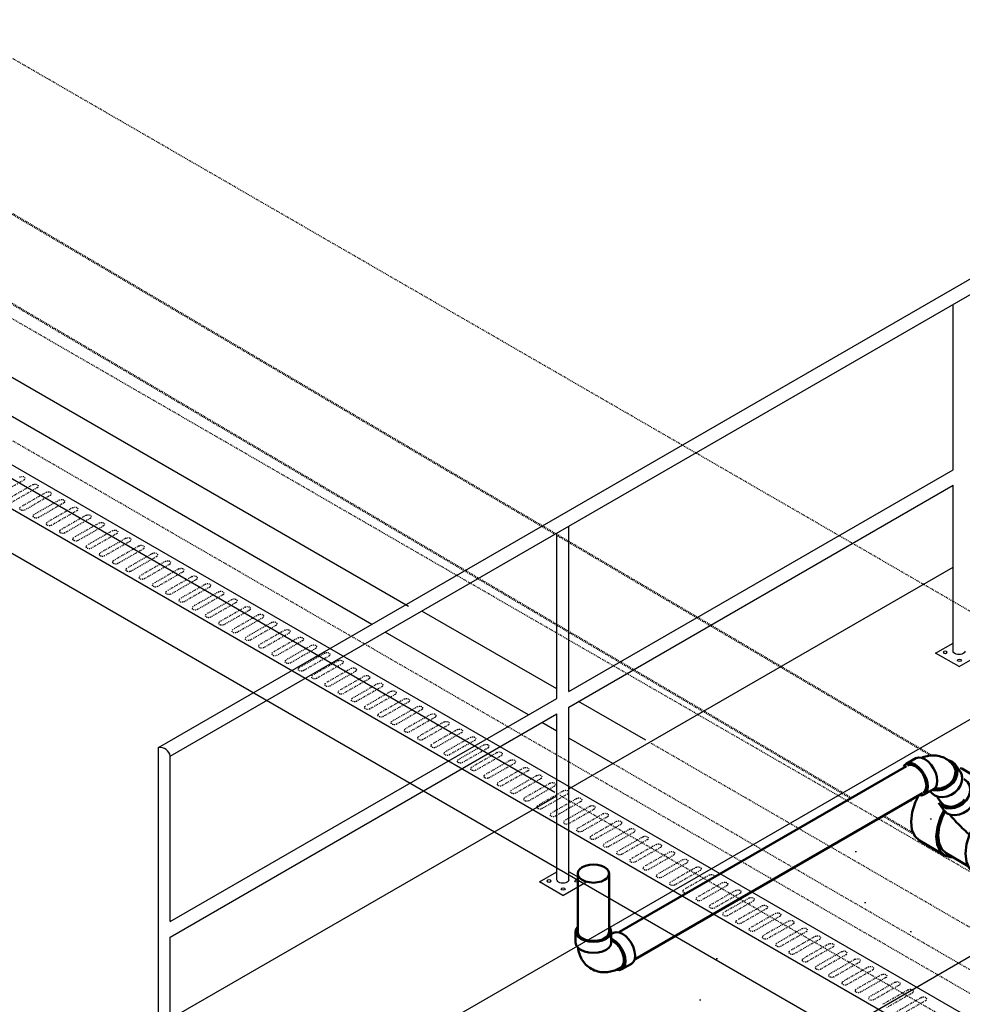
# Model space of a CAD drawing. Header units: inches. Extents: x -17970 to 20481, y 167 to 1796.
# Tile 23 of 29: x 1196 to 1301, y 1043 to 1153. Entities that reach past the tile are written whole.
import ezdxf
from ezdxf import colors
from ezdxf.entities.mleader import LeaderData, LeaderLine
from ezdxf.math import Vec2, Vec3

# ---------------------------------------------------------------- set-up
doc = ezdxf.new("R2010")
doc.units = ezdxf.units.IN
doc.header["$LTSCALE"] = 0.4
doc.header["$MEASUREMENT"] = 0
doc.linetypes.add('Dash - 1_16_', pattern=[0.1875, 0.125, -0.0625])
doc.linetypes.add('HIDDEN2', pattern=[0.1875, 0.125, -0.0625])
for name, color, linetype in [('G-ANNO-TTLB', 7, 'Continuous'), ('M-DETL-LIGHT', 1, 'Continuous'), ('P-PIPE', 3, 'Continuous'), ('S-ANNO-DIMS', 1, 'Continuous')]:
    doc.layers.add(name, color=color, linetype=linetype)
doc.layers.add('M-SECT-PATT', color=9, linetype='Continuous', lineweight=18, true_color=0x808080)
doc.styles.add('Annotative', font='romans.shx', dxfattribs={"width": 0.8, "height": 0.125})

# ---------------------------------------------------------------- blocks, each defined once
blk = doc.blocks.new('Bend - PVC - Sch 40 - DWV_USACE - Standard-V19-DRAINAGE ISOMETRIC')
at = {"layer": 'P-PIPE', "color": 90, "lineweight": 50}
for p, q in [((892.6, 266.41), (892.36, 266.55)), ((892.62, 266.7), (892.62, 265.48)), ((896.58, 265.47), (896.58, 266.7)), ((890.38, 263.12), (891.44, 262.51))]:
    blk.add_line(p, q, dxfattribs=at)
for points in [[(892.83, 267.2, 0), (892.69, 267, 0), (892.62, 266.7, 0), (892.69, 266.41, 0), (892.88, 266.13, 0), (893.2, 265.9, 0), (893.61, 265.71, 0), (894.09, 265.6, 0), (894.6, 265.56, 0), (895.11, 265.6, 0), (895.59, 265.71, 0), (896, 265.89, 0)], [(896, 265.89, 0), (896.31, 266.13, 0), (896.51, 266.41, 0), (896.58, 266.7, 0), (896.51, 267, 0), (896.37, 267.19, 0)], [(890.38, 263.12, 0), (890.15, 263.33, 0), (890.01, 263.64, 0), (889.97, 264.03, 0), (890.02, 264.48, 0), (890.16, 264.95, 0), (890.38, 265.41, 0), (890.67, 265.83, 0), (891.01, 266.19, 0), (891.37, 266.45, 0)], [(891.37, 266.45, 0), (891.73, 266.61, 0), (892.07, 266.64, 0), (892.36, 266.55, 0)], [(892.43, 265.84, 0), (892.07, 265.58, 0), (891.73, 265.22, 0), (891.44, 264.8, 0), (891.22, 264.33, 0), (891.08, 263.86, 0), (891.03, 263.42, 0), (891.08, 263.03, 0), (891.21, 262.72, 0), (891.44, 262.51, 0), (891.73, 262.42, 0), (892.06, 262.45, 0), (892.07, 262.46, 0)], [(891.55, 262.71, 0), (891.36, 262.89, 0), (891.21, 263.27, 0), (891.21, 263.77, 0), (891.36, 264.32, 0), (891.63, 264.86, 0), (892.01, 265.32, 0), (892.58, 265.73, 0)], [(892.6, 265.91, 0), (892.43, 265.84, 0)], [(896, 264.67, 0), (895.59, 264.49, 0), (895.11, 264.37, 0), (894.6, 264.34, 0), (894.08, 264.37, 0), (893.61, 264.49, 0), (893.2, 264.67, 0), (892.88, 264.91, 0), (892.68, 265.18, 0), (892.62, 265.48, 0), (892.62, 265.48, 0)], [(896.58, 265.47, 0), (896.51, 265.18, 0), (896.31, 264.9, 0), (896, 264.67, 0)], [(894.83, 262.56, 0), (895, 262.66, 0), (895.15, 262.77, 0), (895.3, 262.89, 0), (895.43, 263.02, 0), (895.56, 263.16, 0), (895.68, 263.3, 0), (895.78, 263.45, 0), (895.88, 263.6, 0), (895.96, 263.76, 0), (896.04, 263.92, 0), (896.1, 264.08, 0), (896.16, 264.24, 0), (896.21, 264.4, 0), (896.25, 264.56, 0), (896.28, 264.72, 0), (896.31, 264.89, 0), (896.31, 264.9, 0)], [(894.83, 262.56, 0), (894.66, 262.47, 0), (894.49, 262.39, 0), (894.31, 262.32, 0), (894.13, 262.27, 0), (893.95, 262.23, 0), (893.76, 262.2, 0), (893.58, 262.18, 0), (893.4, 262.18, 0), (893.22, 262.18, 0), (893.05, 262.2, 0), (892.88, 262.22, 0), (892.71, 262.25, 0), (892.55, 262.29, 0), (892.39, 262.34, 0), (892.23, 262.39, 0), (892.08, 262.45, 0), (891.93, 262.51, 0), (891.78, 262.58, 0), (891.64, 262.66, 0), (891.55, 262.71, 0)]]:
    blk.add_polyline3d(points, dxfattribs=at)
blk = doc.blocks.new('Tee Reducing Sanitary - PVC - Sch 40 - DWV - Standard-V6-DRAINAGE ISOMETRIC')
at = {"layer": 'P-PIPE', "color": 90, "lineweight": 50}
for p, q in [((1123.2, 467.12), (1120.38, 465.46)), ((1122.49, 465.53), (1121.96, 464.78)), ((1120.53, 465.21), (1118.06, 463.75)), ((1117.15, 463.55), (1114.33, 461.89)), ((1125.21, 462.53), (1125.74, 463.27)), ((1125.09, 457.47), (1127.9, 459.13)), ((1122.47, 456.27), (1124.94, 457.73)), ((1119.04, 453.91), (1121.85, 455.57))]:
    blk.add_line(p, q, dxfattribs=at)
for points in [[(1123.21, 467.12, 0), (1123.38, 467.18, 0)], [(1122.33, 465.39, 0), (1121.86, 465.59, 0), (1121.07, 465.67, 0), (1120.4, 465.47, 0), (1119.88, 464.99, 0), (1119.8, 464.79, 0)], [(1120.55, 465.21, 0), (1121.18, 465.41, 0), (1121.91, 465.33, 0), (1122.2, 465.21, 0)], [(1122.98, 465.94, 0), (1122.89, 465.91, 0), (1122.57, 465.64, 0), (1122.35, 465.29, 0), (1122.26, 464.88, 0), (1122.29, 464.44, 0), (1122.44, 464, 0), (1122.71, 463.58, 0)], [(1122.19, 462.83, 0), (1121.92, 463.25, 0), (1121.77, 463.69, 0), (1121.74, 464.13, 0), (1121.83, 464.54, 0), (1121.96, 464.78, 0)], [(1117.16, 463.56, 0), (1117.83, 463.77, 0), (1118.62, 463.68, 0), (1119.47, 463.32, 0), (1120.32, 462.71, 0), (1121.11, 461.87, 0)], [(1121.74, 464.12, 0), (1121.68, 464.05, 0), (1121.58, 463.94, 0), (1121.47, 463.81, 0), (1121.35, 463.69, 0), (1121.23, 463.56, 0), (1121.11, 463.43, 0), (1120.98, 463.3, 0), (1120.84, 463.17, 0), (1120.7, 463.03, 0), (1120.56, 462.9, 0), (1120.41, 462.76, 0), (1120.27, 462.63, 0)], [(1122.71, 463.58, 0), (1123.07, 463.22, 0), (1123.51, 462.94, 0), (1123.98, 462.76, 0), (1124.47, 462.69, 0), (1124.93, 462.74, 0), (1125.33, 462.9, 0), (1125.65, 463.17, 0), (1125.75, 463.33, 0)], [(1128.02, 464.09, 0), (1128.37, 463.37, 0), (1128.71, 462.27, 0), (1128.83, 461.23, 0), (1128.73, 460.32, 0), (1128.41, 459.6, 0), (1127.9, 459.13, 0)], [(1118.3, 460.22, 0), (1117.5, 461.05, 0), (1116.65, 461.67, 0), (1115.81, 462.03, 0), (1115.02, 462.11, 0), (1114.35, 461.9, 0), (1113.83, 461.42, 0), (1113.68, 461.07, 0)], [(1125.21, 462.53, 0), (1125.13, 462.42, 0), (1124.81, 462.15, 0), (1124.41, 461.99, 0), (1123.95, 461.94, 0), (1123.46, 462.01, 0), (1122.99, 462.19, 0), (1122.55, 462.47, 0), (1122.19, 462.83, 0)], [(1124.56, 462.04, 0), (1124.45, 461.91, 0), (1124.32, 461.76, 0), (1124.19, 461.61, 0), (1124.05, 461.46, 0), (1123.91, 461.3, 0), (1123.76, 461.14, 0), (1123.61, 460.99, 0), (1123.45, 460.83, 0), (1123.29, 460.67, 0), (1123.13, 460.51, 0), (1122.96, 460.35, 0), (1122.79, 460.19, 0), (1122.62, 460.03, 0), (1122.44, 459.87, 0), (1122.27, 459.72, 0)], [(1124.2, 457.28, 0), (1124.41, 457.26, 0), (1125.08, 457.47, 0), (1125.59, 457.95, 0), (1125.91, 458.67, 0), (1126.02, 459.58, 0), (1125.89, 460.61, 0), (1125.56, 461.71, 0), (1125.19, 462.46, 0)], [(1125.07, 462.32, 0), (1125.38, 461.7, 0), (1125.69, 460.67, 0), (1125.81, 459.7, 0), (1125.71, 458.84, 0), (1125.41, 458.17, 0), (1124.93, 457.72, 0)], [(1121.11, 461.87, 0), (1121.79, 460.88, 0), (1122.32, 459.8, 0), (1122.66, 458.71, 0), (1122.78, 457.67, 0), (1122.68, 456.76, 0), (1122.36, 456.04, 0), (1121.84, 455.56, 0)], [(1117.98, 453.73, 0), (1118.36, 453.7, 0), (1119.03, 453.9, 0), (1119.54, 454.38, 0), (1119.86, 455.1, 0), (1119.97, 456.01, 0), (1119.84, 457.05, 0), (1119.51, 458.15, 0), (1118.98, 459.23, 0), (1118.3, 460.22, 0)]]:
    blk.add_polyline3d(points, dxfattribs=at)
blk = doc.blocks.new('Bend - PVC - Sch 40 - DWV_USACE - Standard-1110594-DRAINAGE ISOMETRIC')
at = {"layer": 'P-PIPE', "color": 90, "lineweight": 50}
for p, q in [((1123.9, 467.54), (1123.37, 466.79)), ((1129.36, 467.66), (1128.29, 468.28)), ((1126.32, 464.85), (1127.38, 464.24)), ((1126.6, 464.51), (1126.68, 464.62))]:
    blk.add_line(p, q, dxfattribs=at)
for points in [[(1124.97, 468.22, 0), (1125.13, 468.31, 0), (1125.31, 468.39, 0), (1125.48, 468.45, 0), (1125.66, 468.5, 0), (1125.84, 468.54, 0), (1126.02, 468.57, 0), (1126.2, 468.59, 0), (1126.37, 468.59, 0), (1126.55, 468.59, 0), (1126.72, 468.57, 0), (1126.88, 468.55, 0), (1127.05, 468.52, 0), (1127.21, 468.48, 0), (1127.37, 468.44, 0), (1127.52, 468.39, 0), (1127.64, 468.34, 0)], [(1124.3, 467.91, 0), (1123.98, 467.65, 0), (1123.77, 467.3, 0), (1123.67, 466.9, 0), (1123.7, 466.46, 0), (1123.85, 466.01, 0), (1124.12, 465.59, 0), (1124.48, 465.23, 0), (1124.91, 464.95, 0), (1125.38, 464.76, 0), (1125.86, 464.69, 0), (1126.32, 464.74, 0), (1126.42, 464.77, 0)], [(1124.97, 468.22, 0), (1124.81, 468.12, 0), (1124.66, 468.01, 0), (1124.51, 467.89, 0), (1124.38, 467.76, 0), (1124.25, 467.63, 0), (1124.14, 467.49, 0), (1124.08, 467.41, 0)], [(1124.65, 468.05, 0), (1124.3, 467.91, 0)], [(1126.32, 464.85, 0), (1126.09, 465.05, 0), (1125.95, 465.36, 0), (1125.91, 465.75, 0), (1125.95, 466.2, 0), (1126.09, 466.67, 0), (1126.32, 467.13, 0), (1126.61, 467.56, 0), (1126.94, 467.91, 0), (1127.31, 468.18, 0)], [(1128.37, 467.57, 0), (1128, 467.3, 0), (1127.67, 466.94, 0), (1127.38, 466.52, 0), (1127.15, 466.06, 0), (1127.01, 465.59, 0), (1126.97, 465.14, 0), (1127.01, 464.75, 0), (1127.15, 464.44, 0), (1127.38, 464.24, 0), (1127.67, 464.15, 0), (1127.86, 464.16, 0)], [(1127.31, 468.18, 0), (1127.67, 468.33, 0), (1128, 468.36, 0), (1128.29, 468.28, 0)], [(1129.63, 467.34, 0), (1129.58, 467.46, 0), (1129.36, 467.66, 0), (1129.07, 467.75, 0), (1128.73, 467.72, 0), (1128.37, 467.57, 0)], [(1126.2, 464.14, 0), (1125.79, 463.98, 0), (1125.33, 463.94, 0), (1124.85, 464.01, 0), (1124.38, 464.19, 0), (1123.95, 464.48, 0), (1123.58, 464.84, 0), (1123.32, 465.26, 0), (1123.17, 465.7, 0), (1123.14, 466.14, 0), (1123.24, 466.55, 0), (1123.37, 466.79, 0)], [(1126.21, 464.94, 0), (1126.1, 464.9, 0), (1125.54, 464.92, 0), (1124.98, 465.12, 0), (1124.48, 465.47, 0), (1124.11, 465.93, 0), (1123.91, 466.45, 0), (1123.9, 466.96, 0), (1124.08, 467.41, 0), (1124.08, 467.41, 0)], [(1126.6, 464.51, 0), (1126.52, 464.4, 0), (1126.2, 464.14, 0)]]:
    blk.add_polyline3d(points, dxfattribs=at)
blk = doc.blocks.new('ALTERNATE ISOMETRIC')
at = {"layer": 'M-SECT-PATT', "lineweight": -3}
h = blk.add_hatch(dxfattribs=at)
h.set_pattern_fill('AR-SAND', color=256, scale=12)
h.paths.add_polyline_path([(1213.3, 1023.93), (1213.3, 997.78), (1213.47, 997.68), (1224.47, 1004.03), (1225.47, 1006.1), (1227.78, 1007.43), (1229.02, 1006.66), (1240.02, 1013.01), (1241.02, 1015.08), (1243.33, 1016.41), (1244.57, 1015.63), (1255.57, 1021.98), (1256.57, 1024.06), (1258.88, 1025.39), (1260.12, 1024.61), (1271.12, 1030.96), (1272.12, 1033.04), (1274.43, 1034.37), (1275.68, 1033.59), (1286.67, 1039.94), (1287.67, 1042.01), (1289.98, 1043.35), (1291.23, 1042.57), (1302.23, 1048.92), (1303.22, 1050.99), (1305.53, 1052.33), (1306.78, 1051.55), (1317.78, 1057.9), (1318.78, 1059.97), (1321.08, 1061.3), (1322.33, 1060.53), (1333.33, 1066.88), (1334.33, 1068.95), (1336.64, 1070.28), (1337.88, 1069.51), (1348.88, 1075.86), (1349.88, 1077.93), (1352.19, 1079.26), (1353.43, 1078.48), (1364.43, 1084.83), (1365.43, 1086.91), (1367.74, 1088.24), (1368.98, 1087.46), (1379.98, 1093.81), (1380.98, 1095.88), (1383.29, 1097.22), (1384.53, 1096.44), (1395.53, 1102.79), (1396.53, 1104.86), (1398.84, 1106.2), (1400.08, 1105.42), (1411.08, 1111.77), (1412.08, 1113.84), (1414.39, 1115.17), (1415.63, 1114.4), (1426.63, 1120.75), (1427.63, 1122.82), (1429.94, 1124.15), (1431.19, 1123.38), (1442.18, 1129.73), (1443.18, 1131.8), (1445.49, 1133.13), (1446.74, 1132.35), (1457.73, 1138.7), (1458.73, 1140.78), (1461.04, 1142.11), (1462.29, 1141.33), (1473.29, 1147.68), (1474.29, 1149.75), (1476.59, 1151.09), (1477.84, 1150.31), (1488.84, 1156.66), (1489.84, 1158.73), (1492.15, 1160.07), (1493.39, 1159.29), (1504.39, 1165.64), (1505.39, 1167.71), (1507.7, 1169.04), (1508.94, 1168.27), (1519.94, 1174.62), (1520.94, 1176.69), (1523.25, 1178.02), (1524.49, 1177.25), (1535.49, 1183.6), (1536.49, 1185.67), (1538.8, 1187), (1540.04, 1186.22), (1551.04, 1192.57), (1552.04, 1194.65), (1554.35, 1195.98), (1555.59, 1195.2), (1566.59, 1201.55), (1567.59, 1203.62), (1569.9, 1204.96), (1571.14, 1204.18), (1582.14, 1210.53), (1582.35, 1210.95), (1582.3, 1237.04)])
at = {"layer": 'M-DETL-LIGHT'}
for p, q in [((684.68, 1398.28), (1502.54, 926.09)), ((1498.29, 923.64), (680.44, 1395.83)), ((684.68, 1388.48), (1498.29, 918.74))]:
    blk.add_line(p, q, dxfattribs=at)
at = {"layer": 'M-DETL-LIGHT', "linetype": 'HIDDEN2'}
for p, q in [((1196.77, 1101.71), (1193.93, 1100.09)), ((1197.78, 1101.2), (1194.99, 1099.6)), ((1198.25, 1100.86), (1195.41, 1099.24)), ((1199.26, 1100.35), (1196.47, 1098.75)), ((1199.72, 1100.01), (1196.88, 1098.39)), ((1200.73, 1099.5), (1197.94, 1097.9)), ((1201.2, 1099.16), (1198.36, 1097.53)), ((1202.2, 1098.64), (1199.41, 1097.05)), ((1202.67, 1098.31), (1199.83, 1096.68)), ((1203.68, 1097.79), (1200.89, 1096.2)), ((1204.14, 1097.46), (1201.3, 1095.83)), ((1205.15, 1096.94), (1202.36, 1095.35)), ((1205.62, 1096.61), (1202.78, 1094.98)), ((1206.63, 1096.09), (1203.84, 1094.5)), ((1207.09, 1095.75), (1204.25, 1094.13)), ((1208.1, 1095.24), (1205.31, 1093.64)), ((1208.57, 1094.9), (1205.73, 1093.28)), ((1209.58, 1094.39), (1206.79, 1092.79)), ((1210.04, 1094.05), (1207.2, 1092.43)), ((1211.05, 1093.54), (1208.26, 1091.94)), ((1211.52, 1093.2), (1208.68, 1091.58)), ((1212.52, 1092.69), (1209.73, 1091.09)), ((1212.99, 1092.35), (1210.15, 1090.73)), ((1214, 1091.83), (1211.21, 1090.24)), ((1214.46, 1091.5), (1211.62, 1089.87)), ((1215.47, 1090.98), (1212.68, 1089.39)), ((1215.94, 1090.65), (1213.1, 1089.02)), ((1216.95, 1090.13), (1214.16, 1088.54)), ((1217.41, 1089.8), (1214.57, 1088.17)), ((1218.42, 1089.28), (1215.63, 1087.69)), ((1218.89, 1088.94), (1216.05, 1087.32)), ((1219.9, 1088.43), (1217.11, 1086.83)), ((1220.36, 1088.09), (1217.52, 1086.47)), ((1221.37, 1087.58), (1218.58, 1085.98)), ((1221.84, 1087.24), (1218.99, 1085.62)), ((1222.84, 1086.73), (1220.05, 1085.13)), ((1223.31, 1086.39), (1220.47, 1084.77)), ((1224.32, 1085.88), (1221.53, 1084.28)), ((1224.78, 1085.54), (1221.94, 1083.92)), ((1225.79, 1085.03), (1223, 1083.43)), ((1226.26, 1084.69), (1223.42, 1083.06)), ((1227.27, 1084.17), (1224.48, 1082.58)), ((1227.73, 1083.84), (1224.89, 1082.21)), ((1228.74, 1083.32), (1225.95, 1081.73)), ((1229.21, 1082.99), (1226.37, 1081.36)), ((1230.22, 1082.47), (1227.43, 1080.88)), ((1230.68, 1082.14), (1227.84, 1080.51)), ((1231.69, 1081.62), (1228.9, 1080.03)), ((1232.16, 1081.28), (1229.31, 1079.66)), ((1233.16, 1080.77), (1230.37, 1079.17)), ((1233.63, 1080.43), (1230.79, 1078.81)), ((1234.64, 1079.92), (1231.85, 1078.32)), ((1235.1, 1079.58), (1232.26, 1077.96)), ((1236.11, 1079.07), (1233.32, 1077.47)), ((1236.58, 1078.73), (1233.74, 1077.11)), ((1237.59, 1078.22), (1234.8, 1076.62)), ((1238.05, 1077.88), (1235.21, 1076.26)), ((1239.06, 1077.36), (1236.27, 1075.77)), ((1239.53, 1077.03), (1236.69, 1075.4)), ((1240.53, 1076.51), (1237.74, 1074.92)), ((1241, 1076.18), (1238.16, 1074.55)), ((1242.01, 1075.66), (1239.22, 1074.07)), ((1242.48, 1075.33), (1239.63, 1073.7)), ((1243.48, 1074.81), (1240.69, 1073.22)), ((1243.95, 1074.48), (1241.11, 1072.85)), ((1244.96, 1073.96), (1242.17, 1072.36)), ((1245.42, 1073.62), (1242.58, 1072)), ((1246.43, 1073.11), (1243.64, 1071.51)), ((1246.9, 1072.77), (1244.06, 1071.15)), ((1247.91, 1072.26), (1245.12, 1070.66)), ((1248.37, 1071.92), (1245.53, 1070.3)), ((1249.38, 1071.41), (1246.59, 1069.81)), ((1249.85, 1071.07), (1247.01, 1069.45)), ((1250.85, 1070.56), (1248.06, 1068.96)), ((1251.32, 1070.22), (1248.48, 1068.59)), ((1252.33, 1069.7), (1249.54, 1068.11)), ((1252.79, 1069.37), (1249.95, 1067.74)), ((1253.8, 1068.85), (1251.01, 1067.26)), ((1254.27, 1068.52), (1251.43, 1066.89)), ((1255.28, 1068), (1252.49, 1066.41)), ((1255.74, 1067.67), (1252.9, 1066.04)), ((1256.75, 1067.15), (1253.96, 1065.56)), ((1257.22, 1066.81), (1254.38, 1065.19)), ((1258.23, 1066.3), (1255.44, 1064.7)), ((1258.69, 1065.96), (1255.85, 1064.34)), ((1259.7, 1065.45), (1256.91, 1063.85)), ((1260.17, 1065.11), (1257.33, 1063.49)), ((1261.17, 1064.6), (1258.38, 1063)), ((1261.64, 1064.26), (1258.8, 1062.64)), ((1262.65, 1063.75), (1259.86, 1062.15)), ((1263.11, 1063.41), (1260.27, 1061.79)), ((1264.12, 1062.9), (1261.33, 1061.3)), ((1264.59, 1062.56), (1261.75, 1060.93)), ((1265.6, 1062.04), (1262.81, 1060.45)), ((1266.06, 1061.71), (1263.22, 1060.08)), ((1267.07, 1061.19), (1264.28, 1059.6)), ((1267.54, 1060.86), (1264.7, 1059.23)), ((1268.55, 1060.34), (1265.76, 1058.75)), ((1269.01, 1060.01), (1266.17, 1058.38)), ((1270.02, 1059.49), (1267.23, 1057.9)), ((1270.49, 1059.15), (1267.65, 1057.53)), ((1271.49, 1058.64), (1268.7, 1057.04)), ((1271.96, 1058.3), (1269.12, 1056.68)), ((1272.97, 1057.79), (1270.18, 1056.19)), ((1273.43, 1057.45), (1270.59, 1055.83)), ((1274.44, 1056.94), (1271.65, 1055.34)), ((1274.91, 1056.6), (1272.07, 1054.98)), ((1275.92, 1056.09), (1273.13, 1054.49)), ((1276.38, 1055.75), (1273.54, 1054.13)), ((1277.39, 1055.23), (1274.6, 1053.64)), ((1277.86, 1054.9), (1275.02, 1053.27)), ((1278.87, 1054.38), (1276.08, 1052.79)), ((1279.33, 1054.05), (1276.49, 1052.42)), ((1280.34, 1053.53), (1277.55, 1051.94)), ((1280.81, 1053.2), (1277.96, 1051.57)), ((1281.81, 1052.68), (1279.02, 1051.09)), ((1282.28, 1052.34), (1279.44, 1050.72)), ((1283.29, 1051.83), (1280.5, 1050.23)), ((1283.75, 1051.49), (1280.91, 1049.87)), ((1284.76, 1050.98), (1281.97, 1049.38)), ((1285.23, 1050.64), (1282.39, 1049.02)), ((1286.24, 1050.13), (1283.45, 1048.53)), ((1286.7, 1049.79), (1283.86, 1048.17)), ((1287.71, 1049.28), (1284.92, 1047.68)), ((1288.18, 1048.94), (1285.34, 1047.32)), ((1289.19, 1048.43), (1286.4, 1046.83)), ((1289.65, 1048.09), (1286.81, 1046.46)), ((1290.66, 1047.57), (1287.87, 1045.98)), ((1291.13, 1047.24), (1288.28, 1045.61)), ((1292.13, 1046.72), (1289.34, 1045.13)), ((1292.6, 1046.39), (1289.76, 1044.76)), ((1293.61, 1045.87), (1290.82, 1044.28)), ((1294.07, 1045.54), (1291.23, 1043.91)), ((1295.08, 1045.02), (1292.29, 1043.43)), ((1295.55, 1044.68), (1292.71, 1043.06)), ((1296.56, 1044.17), (1293.77, 1042.57)), ((1297.02, 1043.83), (1294.18, 1042.21))]:
    blk.add_line(p, q, dxfattribs=at)
at = {"layer": 'M-DETL-LIGHT', "linetype": 'HIDDEN2', "extrusion": (0, 0, -1)}
for centre, start_param, end_param in [((1196.54, 1101.88), 4.095331, 7.203451), ((1198.01, 1101.03), 4.095331, 7.203451), ((1199.48, 1100.18), 4.095331, 7.203451), ((1200.96, 1099.32), 4.095331, 7.203451), ((1196.69, 1098.58), 0.920266, 4.095331), ((1202.43, 1098.47), 4.095331, 7.203451), ((1198.17, 1097.73), 0.920266, 4.095331), ((1199.64, 1096.88), 0.920266, 4.095331), ((1203.91, 1097.62), 4.095331, 7.203451), ((1205.38, 1096.77), 4.095331, 7.203451), ((1201.12, 1096.03), 0.920266, 4.095331), ((1206.86, 1095.92), 4.095331, 7.203451), ((1202.59, 1095.18), 0.920266, 4.095331), ((1208.33, 1095.07), 4.095331, 7.203451), ((1204.07, 1094.32), 0.920266, 4.095331), ((1209.8, 1094.22), 4.095331, 7.203451), ((1205.54, 1093.47), 0.920266, 4.095331), ((1207.01, 1092.62), 0.920266, 4.095331), ((1211.28, 1093.37), 4.095331, 7.203451), ((1212.75, 1092.51), 4.095331, 7.203451), ((1208.49, 1091.77), 0.920266, 4.095331), ((1214.23, 1091.66), 4.095331, 7.203451), ((1209.96, 1090.92), 0.920266, 4.095331), ((1215.7, 1090.81), 4.095331, 7.203451), ((1211.44, 1090.07), 0.920266, 4.095331), ((1212.91, 1089.22), 0.920266, 4.095331), ((1217.18, 1089.96), 4.095331, 7.203451), ((1218.65, 1089.11), 4.095331, 7.203451), ((1214.39, 1088.37), 0.920266, 4.095331), ((1220.12, 1088.26), 4.095331, 7.203451), ((1215.86, 1087.51), 0.920266, 4.095331), ((1221.6, 1087.41), 4.095331, 7.203451), ((1217.33, 1086.66), 0.920266, 4.095331), ((1223.07, 1086.56), 4.095331, 7.203451), ((1218.81, 1085.81), 0.920266, 4.095331), ((1220.28, 1084.96), 0.920266, 4.095331), ((1224.55, 1085.71), 4.095331, 7.203451), ((1226.02, 1084.85), 4.095331, 7.203451), ((1221.76, 1084.11), 0.920266, 4.095331), ((1227.5, 1084), 4.095331, 7.203451), ((1223.23, 1083.26), 0.920266, 4.095331), ((1228.97, 1083.15), 4.095331, 7.203451), ((1224.71, 1082.41), 0.920266, 4.095331), ((1226.18, 1081.56), 0.920266, 4.095331), ((1230.44, 1082.3), 4.095331, 7.203451), ((1231.92, 1081.45), 4.095331, 7.203451), ((1227.65, 1080.71), 0.920266, 4.095331), ((1233.39, 1080.6), 4.095331, 7.203451), ((1229.13, 1079.85), 0.920266, 4.095331), ((1234.87, 1079.75), 4.095331, 7.203451), ((1230.6, 1079), 0.920266, 4.095331), ((1236.34, 1078.9), 4.095331, 7.203451), ((1232.08, 1078.15), 0.920266, 4.095331), ((1233.55, 1077.3), 0.920266, 4.095331), ((1237.81, 1078.04), 4.095331, 7.203451), ((1239.29, 1077.19), 4.095331, 7.203451), ((1235.02, 1076.45), 0.920266, 4.095331), ((1240.76, 1076.34), 4.095331, 7.203451), ((1236.5, 1075.6), 0.920266, 4.095331), ((1242.24, 1075.49), 4.095331, 7.203451), ((1237.97, 1074.75), 0.920266, 4.095331), ((1239.45, 1073.9), 0.920266, 4.095331), ((1243.71, 1074.64), 4.095331, 7.203451), ((1245.19, 1073.79), 4.095331, 7.203451), ((1240.92, 1073.04), 0.920266, 4.095331), ((1246.66, 1072.94), 4.095331, 7.203451), ((1242.4, 1072.19), 0.920266, 4.095331), ((1248.13, 1072.09), 4.095331, 7.203451), ((1243.87, 1071.34), 0.920266, 4.095331), ((1249.61, 1071.24), 4.095331, 7.203451), ((1245.34, 1070.49), 0.920266, 4.095331), ((1246.82, 1069.64), 0.920266, 4.095331), ((1251.08, 1070.38), 4.095331, 7.203451), ((1252.56, 1069.53), 4.095331, 7.203451), ((1248.29, 1068.79), 0.920266, 4.095331), ((1254.03, 1068.68), 4.095331, 7.203451), ((1249.77, 1067.94), 0.920266, 4.095331), ((1255.51, 1067.83), 4.095331, 7.203451), ((1251.24, 1067.09), 0.920266, 4.095331), ((1252.72, 1066.24), 0.920266, 4.095331), ((1256.98, 1066.98), 4.095331, 7.203451), ((1258.45, 1066.13), 4.095331, 7.203451), ((1254.19, 1065.38), 0.920266, 4.095331), ((1259.93, 1065.28), 4.095331, 7.203451), ((1255.66, 1064.53), 0.920266, 4.095331), ((1261.4, 1064.43), 4.095331, 7.203451), ((1257.14, 1063.68), 0.920266, 4.095331), ((1262.88, 1063.58), 4.095331, 7.203451), ((1258.61, 1062.83), 0.920266, 4.095331), ((1260.09, 1061.98), 0.920266, 4.095331), ((1264.35, 1062.72), 4.095331, 7.203451), ((1265.83, 1061.87), 4.095331, 7.203451), ((1261.56, 1061.13), 0.920266, 4.095331), ((1267.3, 1061.02), 4.095331, 7.203451), ((1263.04, 1060.28), 0.920266, 4.095331), ((1268.77, 1060.17), 4.095331, 7.203451), ((1264.51, 1059.43), 0.920266, 4.095331), ((1265.98, 1058.58), 0.920266, 4.095331), ((1270.25, 1059.32), 4.095331, 7.203451), ((1271.72, 1058.47), 4.095331, 7.203451), ((1267.46, 1057.72), 0.920266, 4.095331), ((1273.2, 1057.62), 4.095331, 7.203451), ((1268.93, 1056.87), 0.920266, 4.095331), ((1274.67, 1056.77), 4.095331, 7.203451), ((1270.41, 1056.02), 0.920266, 4.095331), ((1276.15, 1055.91), 4.095331, 7.203451), ((1271.88, 1055.17), 0.920266, 4.095331), ((1273.36, 1054.32), 0.920266, 4.095331), ((1277.62, 1055.06), 4.095331, 7.203451), ((1279.09, 1054.21), 4.095331, 7.203451), ((1274.83, 1053.47), 0.920266, 4.095331), ((1280.57, 1053.36), 4.095331, 7.203451), ((1276.3, 1052.62), 0.920266, 4.095331), ((1282.04, 1052.51), 4.095331, 7.203451), ((1277.78, 1051.77), 0.920266, 4.095331), ((1279.25, 1050.91), 0.920266, 4.095331), ((1283.52, 1051.66), 4.095331, 7.203451), ((1284.99, 1050.81), 4.095331, 7.203451), ((1280.73, 1050.06), 0.920266, 4.095331), ((1286.47, 1049.96), 4.095331, 7.203451), ((1282.2, 1049.21), 0.920266, 4.095331), ((1287.94, 1049.11), 4.095331, 7.203451), ((1283.68, 1048.36), 0.920266, 4.095331), ((1289.41, 1048.25), 4.095331, 7.203451), ((1285.15, 1047.51), 0.920266, 4.095331), ((1286.62, 1046.66), 0.920266, 4.095331), ((1290.89, 1047.4), 4.095331, 7.203451), ((1292.36, 1046.55), 4.095331, 7.203451), ((1288.1, 1045.81), 0.920266, 4.095331), ((1293.84, 1045.7), 4.095331, 7.203451), ((1289.57, 1044.96), 0.920266, 4.095331), ((1295.31, 1044.85), 4.095331, 7.203451), ((1291.05, 1044.11), 0.920266, 4.095331), ((1296.79, 1044), 4.095331, 7.203451)]:
    blk.add_ellipse(centre, major_axis=(0.355, 0.042), ratio=0.675017, start_param=start_param, end_param=end_param, dxfattribs=at)
at = {"layer": 'M-SECT-PATT', "lineweight": -3}
for p, q in [((1255.8, 1066.99), (521.15, 1491.14)), ((1235.46, 1085.67), (537.54, 1488.61)), ((1239.53, 1087.66), (687.54, 1406.34)), ((1211.74, 1071.97), (1565.26, 1276.08)), ((1213.06, 1071.01), (1565.04, 1274.22)), ((1213.3, 1023.93), (1582.3, 1236.98)), ((1300.09, 1102.87), (1300.09, 1121.25)), ((1257.36, 1078.2), (1300.09, 1102.87)), ((1257.36, 1076.47), (1300.09, 1101.14)), ((1300.09, 1082.7), (1300.09, 1101.14)), ((1257.36, 1078.2), (1257.36, 1096.58)), ((1256.04, 1077.44), (1256.04, 1095.82)), ((1257.36, 1067.37), (1300.09, 1092.04)), ((1256.04, 1078.49), (1241.03, 1087.15)), ((1252.87, 1075.61), (1236.96, 1084.8)), ((1298.14, 1082.48), (1300.09, 1083.6)), ((1300.75, 1080.97), (1298.14, 1082.48)), ((1300.75, 1080.97), (1303.36, 1082.48)), ((1213.06, 1052.63), (1256.04, 1077.44)), ((1257.36, 1057.27), (1257.36, 1076.47)), ((1265.92, 1072.78), (1258.45, 1077.1)), ((1213.06, 1050.9), (1256.04, 1075.71)), ((1256.04, 1057.27), (1256.04, 1075.71)), ((1256.04, 1073.78), (1254.37, 1074.75)), ((1262.25, 1070.2), (1257.36, 1073.02)), ((1211.74, 1031.69), (1211.74, 1071.97)), ((1213.06, 1052.63), (1213.06, 1071.01)), ((1213.06, 1041.8), (1256.04, 1066.61)), ((1254.09, 1057.05), (1256.04, 1058.17)), ((1259.31, 1057.05), (1257.36, 1058.17)), ((1256.7, 1055.54), (1254.09, 1057.05)), ((1256.7, 1055.54), (1259.31, 1057.05)), ((1213.06, 1031.7), (1213.06, 1050.9))]:
    blk.add_line(p, q, dxfattribs=at)
at = {"layer": 'M-SECT-PATT', "linetype": 'HIDDEN2', "lineweight": -3}
for p, q in [((1530.3, 926.34), (682.84, 1415.63)), ((1341.81, 1064.13), (834.24, 1357.18)), ((1341.81, 1021.62), (834.24, 1314.67)), ((1348.17, 1025.29), (1266.33, 1072.55)), ((1344.1, 1022.94), (1262.25, 1070.2)), ((1384.3, 992.8), (1256.3, 1066.7))]:
    blk.add_line(p, q, dxfattribs=at)
at = {"layer": 'M-SECT-PATT', "lineweight": -3}
blk.add_lwpolyline([(1291.23, 1042.57), (1302.23, 1048.92)], dxfattribs=at)
blk.add_arc((1211.89, 1070.79), 1.19, 10.454, 97.2094, dxfattribs=at)
at = {"layer": 'M-SECT-PATT', "lineweight": -3, "extrusion": (0, 0, -1)}
for centre in [(1299.21, 1082.57), (1255.16, 1057.14)]:
    blk.add_ellipse(centre, major_axis=(0.224, 0), ratio=0.57735, dxfattribs=at)
for centre in [(1300.75, 1082.7), (1256.7, 1057.27)]:
    blk.add_ellipse(centre, major_axis=(0.662, 0), ratio=0.57735, start_param=0, end_param=3.154585, dxfattribs=at)
at = {"layer": 'M-SECT-PATT', "lineweight": -3}
for centre in [(1300.78, 1081.69), (1258.25, 1057.14), (1256.73, 1056.26)]:
    blk.add_ellipse(centre, major_axis=(-0.224, 0), ratio=0.57735, dxfattribs=at)
at = {"layer": 'P-PIPE', "color": 90, "linetype": 'Dash - 1_16_', "lineweight": 50}
for p, q in [((1146.22, 1160.35), (1297.67, 1071.09)), ((1288.74, 1066.35), (1141.88, 1152.9)), ((1295.72, 1062.38), (1292.33, 1064.38))]:
    blk.add_line(p, q, dxfattribs=at)
at = {"layer": 'P-PIPE', "color": 90, "lineweight": 50}
for p, q in [((1262.98, 1051.47), (1294.9, 1069.9)), ((1296.68, 1066.89), (1264.73, 1048.44)), ((1298.78, 1065.81), (1298.31, 1066.46)), ((1258.35, 1051.48), (1258.35, 1057.96)), ((1261.85, 1057.96), (1261.85, 1051.48))]:
    blk.add_line(p, q, dxfattribs=at)
for points in [[(1295.88, 1069.89, 0), (1295.56, 1070.02, 0), (1295.26, 1070.05, 0), (1295, 1069.97, 0)], [(1297.12, 1067.74, 0), (1297.07, 1068.14, 0), (1296.95, 1068.55, 0), (1296.75, 1068.96, 0), (1296.5, 1069.34, 0), (1296.2, 1069.65, 0), (1295.88, 1069.89, 0)], [(1296.75, 1066.94, 0), (1296.95, 1067.12, 0), (1297.07, 1067.4, 0), (1297.12, 1067.74, 0)], [(1298.78, 1065.81, 0), (1299.06, 1065.58, 0)], [(1299.06, 1065.58, 0), (1299.42, 1065.44, 0), (1299.82, 1065.4, 0), (1300.25, 1065.46, 0), (1300.67, 1065.63, 0), (1301.05, 1065.88, 0), (1301.37, 1066.2, 0)], [(1258.86, 1058.68, 0), (1259.23, 1058.84, 0), (1259.65, 1058.94, 0), (1260.1, 1058.97, 0), (1260.55, 1058.94, 0), (1260.98, 1058.84, 0), (1261.34, 1058.68, 0)], [(1258.86, 1057.25, 0), (1258.58, 1057.46, 0), (1258.41, 1057.7, 0), (1258.35, 1057.96, 0), (1258.41, 1058.23, 0), (1258.58, 1058.47, 0), (1258.86, 1058.68, 0)], [(1261.34, 1058.68, 0), (1261.62, 1058.47, 0), (1261.79, 1058.23, 0), (1261.85, 1057.96, 0), (1261.79, 1057.7, 0), (1261.62, 1057.46, 0), (1261.34, 1057.25, 0)], [(1261.34, 1057.25, 0), (1260.98, 1057.09, 0), (1260.55, 1056.99, 0), (1260.1, 1056.95, 0), (1259.65, 1056.99, 0), (1259.23, 1057.09, 0), (1258.86, 1057.25, 0)], [(1258.35, 1051.48, 0), (1258.41, 1051.22, 0), (1258.58, 1050.98, 0), (1258.86, 1050.77, 0)], [(1258.35, 1051.48, 0), (1258.41, 1051.22, 0), (1258.58, 1050.98, 0), (1258.86, 1050.77, 0)], [(1261.34, 1050.77, 0), (1261.62, 1050.98, 0), (1261.79, 1051.22, 0), (1261.85, 1051.48, 0)], [(1258.86, 1050.77, 0), (1259.23, 1050.61, 0), (1259.65, 1050.51, 0), (1260.1, 1050.47, 0), (1260.55, 1050.51, 0), (1260.98, 1050.61, 0), (1261.34, 1050.77, 0)], [(1258.86, 1050.77, 0), (1259.23, 1050.61, 0), (1259.65, 1050.51, 0), (1260.1, 1050.47, 0), (1260.55, 1050.51, 0), (1260.98, 1050.61, 0), (1261.34, 1050.77, 0)]]:
    blk.add_polyline3d(points, dxfattribs=at)
at = {"layer": 'P-PIPE', "color": 90, "lineweight": 50, "xscale": -1}
for name, p in [('Bend - PVC - Sch 40 - DWV_USACE - Standard-1110594-DRAINAGE ISOMETRIC', (2424.24, 602.51)), ('Tee Reducing Sanitary - PVC - Sch 40 - DWV - Standard-V6-DRAINAGE ISOMETRIC', (2424.24, 602.51)), ('Bend - PVC - Sch 40 - DWV_USACE - Standard-V19-DRAINAGE ISOMETRIC', (2154.7, 784.81))]:
    blk.add_blockref(name, p, dxfattribs=at)
at = {"layer": 'S-ANNO-DIMS', "lineweight": -3}
ml = blk.add_multileader_mtext('Standard', dxfattribs=at)
ml.set_content('PERIMETER TRENCH DRAIN', color=2, style='Annotative')
ml.set_leader_properties()
ml.build(insert=Vec2(0, 0))
ml.multileader.update_dxf_attribs({"text_right_attachment_type": 3, "dogleg_length": 0.36, "arrow_head_size": 17.28, "scale": 96})
ctx = ml.context
ctx.base_point, ctx.scale, ctx.char_height, ctx.arrow_head_size, ctx.landing_gap_size, ctx.plane_origin = Vec3(1242.16, 1352.86), 96, 12, 17.28, 8.64, Vec3(1202.67, 1269.64)
ctx.right_attachment = 3
notes = []
notes.append((ctx, [(0, (1, 1, 0), (1207.6, 1352.86), (1, 0), 34.56, [(0, [(1146.95, 1128.42)], 0, [])])]))
ctx.mtext.insert, ctx.mtext.width, ctx.mtext.flow_direction = Vec3(1250.8, 1358.86), 120.1243, 5
ml = blk.add_multileader_mtext('Standard', dxfattribs=at)
ml.set_content('6"%%C PERF.\\PFDN.^IDRAIN', color=2, style='Annotative')
ml.set_leader_properties()
ml.build(insert=Vec2(0, 0))
ml.multileader.update_dxf_attribs({"dogleg_length": 0.36, "arrow_head_size": 17.28, "scale": 96})
ctx = ml.context
ctx.base_point, ctx.scale, ctx.char_height, ctx.arrow_head_size, ctx.landing_gap_size, ctx.plane_origin = Vec3(1241.66, 1295.7), 96, 12, 17.28, 8.64, Vec3(1256.1, 1326.93)
notes.append((ctx, [(1, (1, 1, 0), (1378.99, 1295.7), (-1, 0), 34.56, [(1, [(1370.53, 1034.76)], 0, [])])]))
ctx.mtext.insert, ctx.mtext.flow_direction = Vec3(1250.3, 1301.7), 5
for ctx, leaders in notes:
    for number, flags, end, landing, length, lines in leaders:
        leader = LeaderData()
        leader.index, (leader.has_last_leader_line, leader.has_dogleg_vector, leader.attachment_direction) = number, flags
        leader.last_leader_point, leader.dogleg_vector, leader.dogleg_length = Vec3(end), Vec3(landing), length
        for number, points, colour, breaks in lines:
            line = LeaderLine()
            line.index, line.vertices, line.color, line.breaks = number, Vec3.list(points), colors.encode_raw_color(colour), breaks
            leader.lines.append(line)
        ctx.leaders.append(leader)

msp = doc.modelspace()

# ---------------------------------------------------------------- block references
at = {"layer": 'G-ANNO-TTLB'}
msp.add_blockref('ALTERNATE ISOMETRIC', (0, 0), dxfattribs=at)

doc.saveas('drawing.dxf')
